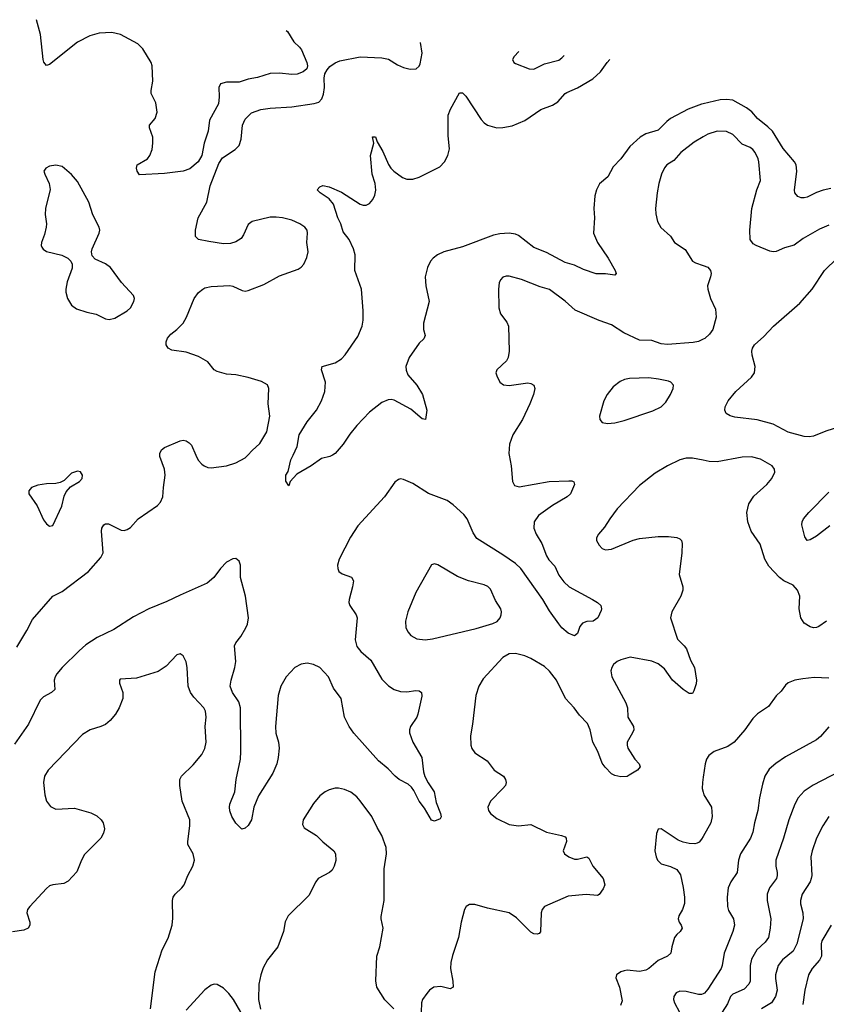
# Model space of a CAD drawing. Header units: inches. Extents: x 1308439 to 1441336, y 959892 to 1036309.
# Tile 97 of 167: x 1375597 to 1380793, y 1026460 to 1032806. Entities that reach past the tile are written whole.
import ezdxf

# ---------------------------------------------------------------- set-up
doc = ezdxf.new("R2010")
doc.units = ezdxf.units.IN
doc.header["$MEASUREMENT"] = 0
for name, color, linetype in [('B3072', 7, 'Continuous'), ('B3073', 7, 'Continuous'), ('B3082', 7, 'Continuous'), ('B3083', 7, 'Continuous')]:
    doc.layers.add(name, color=color, linetype=linetype)

msp = doc.modelspace()

# ---------------------------------------------------------------- linework, layer by layer
at = {"layer": 'B3072', "color": 6}
for points, elevation in [([(1378750.4, 1030000), (1378763, 1029930), (1378770.9, 1029830), (1378784.7, 1029804.7), (1378815.3, 1029795.3), (1379008.7, 1029828.7), (1379133.6, 1029833.6), (1379153, 1029833), (1379166.8, 1029826.8), (1379170.1, 1029810), (1379144.3, 1029750), (1379124.8, 1029730), (1379030, 1029676.1), (1378940.1, 1029610), (1378911.8, 1029570), (1378908.9, 1029530), (1378925, 1029490), (1378961.2, 1029430), (1378990.5, 1029350), (1379005.8, 1029325.8), (1379043.9, 1029283.9), (1379070, 1029227), (1379102.2, 1029182.2), (1379136.3, 1029150), (1379287.6, 1029070), (1379319.7, 1029050), (1379340.2, 1029030), (1379345.6, 1029010), (1379342.6, 1028997.4), (1379320.2, 1028950), (1379290.5, 1028930), (1379250, 1028927), (1379222.7, 1028917.3), (1379205.5, 1028894.5), (1379190, 1028849.6), (1379170, 1028834), (1379130, 1028852.4), (1379090, 1028887.1), (1379070, 1028911.3), (1379010, 1028996.2), (1378966.2, 1029070), (1378826, 1029270), (1378790, 1029301.5), (1378710, 1029356), (1378542.5, 1029462.5), (1378518, 1029498), (1378480.3, 1029590), (1378457.6, 1029617.6), (1378390, 1029679.6), (1378350, 1029707), (1378230, 1029752.3), (1378130, 1029816.7), (1378070, 1029843.2), (1378050, 1029846.5), (1378036.6, 1029843.4), (1378013.9, 1029826.1), (1377946.2, 1029730), (1377776.2, 1029543.8), (1377728, 1029472), (1377654.3, 1029330), (1377644.4, 1029290), (1377645.5, 1029270), (1377653.5, 1029250), (1377675.1, 1029235.1), (1377734, 1029214), (1377746.8, 1029190), (1377740.6, 1029150), (1377718.6, 1029070), (1377717.8, 1029050), (1377723.4, 1029030), (1377763.8, 1028970), (1377770.4, 1028950), (1377757.3, 1028810), (1377770, 1028766.3), (1377794.6, 1028734.6), (1377858.2, 1028678.2), (1377930, 1028556.4), (1377972.2, 1028512.2), (1378010, 1028489.7), (1378050, 1028475.7), (1378090, 1028473.3), (1378150, 1028483.4), (1378170, 1028480.5), (1378184.5, 1028470), (1378187.1, 1028447.1), (1378161.9, 1028330), (1378154.6, 1028310), (1378114.2, 1028250), (1378108.6, 1028230), (1378108.9, 1028210), (1378130.7, 1028150), (1378188, 1028050), (1378199.4, 1027959.4), (1378207.9, 1027927.9), (1378227.5, 1027887.5), (1378267.9, 1027830), (1378280.3, 1027760.3), (1378308.3, 1027690), (1378312.3, 1027667.7), (1378305.1, 1027654.9), (1378270, 1027640.5), (1378250, 1027647.8), (1378204.2, 1027724.2), (1378170, 1027769.9), (1378137, 1027837), (1378120.5, 1027860.5), (1378098.8, 1027878.8), (1378041.7, 1027910), (1378015, 1027930), (1377970, 1027978.3), (1377908.4, 1028028.4), (1377750, 1028207.9), (1377719.5, 1028250), (1377689.1, 1028310), (1377667.7, 1028430), (1377618.7, 1028498.7), (1377585.9, 1028570), (1377530, 1028630.2), (1377490, 1028651.2), (1377450, 1028658.1), (1377410, 1028653.1), (1377370, 1028631.5), (1377313.5, 1028570), (1377280.3, 1028510), (1377263.1, 1028450), (1377245.4, 1028250), (1377247.3, 1028207.3), (1377263.4, 1028150), (1377268.4, 1028110), (1377262.2, 1028050), (1377252.7, 1028010), (1377227.2, 1027950), (1377136.5, 1027803.5), (1377104.5, 1027730), (1377089.5, 1027650), (1377070, 1027611.6), (1377050, 1027596.2), (1377028.9, 1027588.9), (1376990, 1027627.4), (1376963.1, 1027670), (1376950, 1027706.3), (1376948.3, 1027730), (1376951, 1027750), (1376982.2, 1027830), (1376990.9, 1027910), (1377019.5, 1028040.5), (1377022.7, 1028090), (1377019.1, 1028370), (1377008.1, 1028410), (1376968.7, 1028470), (1376954.1, 1028510), (1376959.9, 1028550), (1376983.9, 1028630), (1376990.2, 1028670), (1376980.4, 1028770), (1376989.6, 1028790), (1377021.7, 1028830), (1377054.5, 1028885.5), (1377064.5, 1028910), (1377071.7, 1028950), (1377051.2, 1029090), (1377020.5, 1029210), (1377019.5, 1029290), (1377010, 1029316.4), (1376990, 1029332.8), (1376970, 1029332.2), (1376928.6, 1029310), (1376890.1, 1029270), (1376848.9, 1029210), (1376805.8, 1029174.2), (1376630, 1029097.9), (1376544.8, 1029055.2), (1376430.2, 1029009.8), (1376330, 1028958.3), (1376203.8, 1028876.2), (1376095.6, 1028824.4), (1376024.1, 1028775.9), (1375981.4, 1028738.6), (1375871.9, 1028630), (1375837.4, 1028590), (1375824.9, 1028570), (1375819.1, 1028550), (1375822.8, 1028490), (1375801.5, 1028470), (1375750, 1028442.7), (1375730, 1028420.2), (1375653.6, 1028266.4), (1375564, 1028136)], 2500), ([(1375578.6, 1028761.4), (1375644.1, 1028870), (1375680.2, 1028939.8), (1375809.8, 1029090.2), (1375870, 1029120.1), (1376041.2, 1029250), (1376120, 1029340), (1376134.9, 1029370), (1376125.3, 1029510), (1376127.1, 1029530), (1376139.3, 1029550), (1376150, 1029556.5), (1376170, 1029557.6), (1376250, 1029515.4), (1376270, 1029514.1), (1376290, 1029519.4), (1376310, 1029532.4), (1376360.4, 1029590), (1376484.7, 1029675.3), (1376504.5, 1029695.5), (1376520.4, 1029730), (1376522.7, 1029790), (1376534.8, 1029870), (1376530.1, 1029910.1), (1376500.1, 1029990), (1376499.8, 1030000)], 2500), ([(1376732.9, 1030000), (1376747.9, 1029967.9), (1376770, 1029941.5), (1376786.3, 1029930), (1376810, 1029920.5), (1376830, 1029918.5), (1376930, 1029930.4), (1376990, 1029950.1), (1377050, 1029981.8), (1377066.8, 1030000)], 2500), ([(1377612.4, 1030000), (1377594.7, 1029990), (1377541.7, 1029978.3), (1377475.2, 1029930), (1377383.5, 1029876.5), (1377340.5, 1029830), (1377330, 1029801.2), (1377312.5, 1029832.5), (1377312.3, 1029870), (1377325.8, 1029894.2), (1377343.8, 1029970), (1377357.8, 1030000)], 2400), ([(1380000, 1029967), (1379930, 1029981.1), (1379890, 1029980.6), (1379850, 1029969.9), (1379770, 1029931.1), (1379690, 1029882.5), (1379590, 1029804.2), (1379446.5, 1029653.5), (1379398.4, 1029590), (1379364.6, 1029535.4), (1379325.1, 1029490), (1379312.6, 1029467.4), (1379313.7, 1029450), (1379330, 1029418.8), (1379350, 1029398.4), (1379370, 1029389.6), (1379410, 1029394.4), (1379548.1, 1029451.9), (1379590, 1029461.3), (1379710, 1029474.7), (1379775.8, 1029475.8), (1379829.3, 1029469.3), (1379850, 1029460.1), (1379859.5, 1029450), (1379864.5, 1029430), (1379862.4, 1029370), (1379845.3, 1029230), (1379868.3, 1029150), (1379868.9, 1029130), (1379856.9, 1029090), (1379797.3, 1028990), (1379789.7, 1028950), (1379833.4, 1028813.4), (1379878.4, 1028770), (1379891.6, 1028751.6), (1379918.2, 1028678.2), (1379944.2, 1028630), (1379956.9, 1028550), (1379954.9, 1028525.1), (1379940.2, 1028479.8), (1379930, 1028463.7), (1379910, 1028463.6), (1379870, 1028489.4), (1379801.9, 1028550), (1379750, 1028623.1), (1379710, 1028654.4), (1379670, 1028672.5), (1379530, 1028696.8), (1379470, 1028681.1), (1379446.4, 1028670), (1379422.6, 1028650), (1379410.5, 1028630), (1379406, 1028610), (1379412.1, 1028570), (1379502.3, 1028402.3), (1379511.7, 1028370), (1379513.6, 1028310), (1379551.1, 1028250), (1379552.3, 1028230), (1379544.7, 1028210), (1379511.2, 1028150), (1379509.8, 1028130), (1379514.6, 1028110), (1379560, 1028040), (1379586.7, 1028010), (1379594.4, 1027990), (1379576.9, 1027970), (1379524.1, 1027935.9), (1379510, 1027929), (1379470, 1027925.2), (1379430, 1027934.7), (1379410, 1027946.1), (1379367.6, 1027987.6), (1379350, 1028015.2), (1379320.9, 1028090), (1379289.4, 1028149.4), (1379271.6, 1028230), (1379254.3, 1028270), (1379203.2, 1028323.2), (1379168.2, 1028370), (1379114, 1028430), (1379054.1, 1028550), (1379010, 1028607.8), (1378976.7, 1028636.7), (1378890, 1028689), (1378850, 1028706.7), (1378790, 1028721.7), (1378750, 1028719.5), (1378710, 1028695.2), (1378582.9, 1028557.1), (1378555.5, 1028510), (1378535.5, 1028450), (1378513.7, 1028266.3), (1378500.3, 1028190), (1378502.7, 1028130), (1378510, 1028108.4), (1378530, 1028081.2), (1378609.2, 1028029.2), (1378653.3, 1027970), (1378714.5, 1027930), (1378725.8, 1027910), (1378730.5, 1027890), (1378725.6, 1027870), (1378709.6, 1027850), (1378629.6, 1027770), (1378613.4, 1027730), (1378617.2, 1027710), (1378629.8, 1027689.8), (1378670, 1027658.4), (1378750, 1027619.6), (1378810, 1027610.5), (1378890, 1027618.4), (1378989.7, 1027569.7), (1379087.8, 1027547.8), (1379110, 1027538.8), (1379118, 1027530), (1379118.4, 1027510), (1379098.4, 1027450), (1379107.2, 1027430), (1379134.5, 1027410), (1379170, 1027396.1), (1379190, 1027396.4), (1379249.6, 1027409.6), (1379262.9, 1027402.9), (1379290.1, 1027350), (1379354.6, 1027270), (1379365.3, 1027230), (1379355.5, 1027204.5), (1379330, 1027168.5), (1379318.4, 1027161.6), (1379247.1, 1027167.1), (1379130, 1027156.4), (1378978.8, 1027090), (1378961.8, 1027070), (1378956.1, 1027050), (1378952.2, 1026927.8), (1378943.2, 1026916.8), (1378930, 1026911.7), (1378910, 1026914), (1378890, 1026925.4), (1378798.3, 1027018.3), (1378750, 1027049.9), (1378610, 1027080.3), (1378530, 1027104.1), (1378495.7, 1027104.3), (1378472.4, 1027090), (1378462.4, 1027070), (1378441.3, 1026990), (1378424.2, 1026890), (1378384.6, 1026775.4), (1378373.4, 1026730), (1378371.4, 1026690), (1378387.8, 1026610), (1378390.4, 1026569.6), (1378370, 1026559.1), (1378310, 1026573.8), (1378265.5, 1026570), (1378236.4, 1026550), (1378219.4, 1026530), (1378192.3, 1026490), (1378185.1, 1026470), (1378184.3, 1026410)], 2600), ([(1376440.3, 1026430), (1376470, 1026670), (1376514.3, 1026810), (1376553.5, 1026886.5), (1376579.8, 1026970), (1376584.4, 1027015.6), (1376581.6, 1027130), (1376585.7, 1027150), (1376598.6, 1027170), (1376642.5, 1027210), (1376656.3, 1027230), (1376680.3, 1027290), (1376713.5, 1027350), (1376722.3, 1027390), (1376713.9, 1027430), (1376680.6, 1027490), (1376679.4, 1027510), (1376694.1, 1027610), (1376693.1, 1027650), (1376643.6, 1027770), (1376628.3, 1027870), (1376628.4, 1027910), (1376638.6, 1027930), (1376715.6, 1028004.4), (1376769.7, 1028070.3), (1376790.8, 1028109.2), (1376798.7, 1028150), (1376792.3, 1028250), (1376799, 1028310), (1376794.7, 1028350), (1376783.7, 1028370), (1376718.8, 1028438.8), (1376697.2, 1028470), (1376682.9, 1028510), (1376676.4, 1028630), (1376670, 1028667.3), (1376650, 1028706.3), (1376630, 1028718.7), (1376610, 1028711.6), (1376540.7, 1028639.3), (1376490, 1028604.7), (1376350, 1028561.3), (1376245, 1028555), (1376239.6, 1028550), (1376239.3, 1028530), (1376261.6, 1028470), (1376261.1, 1028430), (1376238.7, 1028370), (1376214.5, 1028330), (1376180.7, 1028290), (1376150, 1028264.5), (1376120.1, 1028250), (1376050.3, 1028229.7), (1376001.9, 1028198.1), (1375781.8, 1027970), (1375757.3, 1027930), (1375751.2, 1027890), (1375758.4, 1027810), (1375770.9, 1027770), (1375794.9, 1027734.9), (1375830, 1027718.6), (1375950, 1027723.9), (1376054.9, 1027694.9), (1376094, 1027674), (1376121.3, 1027650), (1376134.6, 1027630), (1376143.5, 1027590), (1376137.3, 1027562.7), (1376120.1, 1027530), (1376015.1, 1027424.9), (1375994.7, 1027390), (1375965.5, 1027314.5), (1375910, 1027254.1), (1375882.2, 1027237.8), (1375810, 1027230.7), (1375790, 1027222.6), (1375770, 1027206.8), (1375662.1, 1027090), (1375647.5, 1027070), (1375643.6, 1027050), (1375661.6, 1026990), (1375661.9, 1026970), (1375651.9, 1026950), (1375623.1, 1026936.9), (1375550, 1026928)], 2600), ([(1380000, 1027923.9), (1379995.2, 1027890), (1379994.1, 1027850), (1380000, 1027827.4)], 2700), ([(1378006.7, 1026430), (1377948.8, 1026488.8), (1377896.7, 1026570), (1377890.8, 1026610.8), (1377898.8, 1026770), (1377917.4, 1026830), (1377939.2, 1026950), (1377925.9, 1027010), (1377926.4, 1027026.4), (1377945.1, 1027130), (1377946, 1027334), (1377961, 1027430), (1377958.2, 1027470), (1377930, 1027547.7), (1377899.3, 1027599.3), (1377865.5, 1027670), (1377790, 1027772.3), (1377770, 1027796.2), (1377730, 1027827.6), (1377690, 1027845.5), (1377650, 1027852.2), (1377630, 1027852.2), (1377590, 1027842.4), (1377563.9, 1027830), (1377530, 1027803.7), (1377490, 1027755.3), (1377422.7, 1027650), (1377417.9, 1027617.9), (1377430, 1027596.6), (1377508.8, 1027548.8), (1377550, 1027507.5), (1377619.8, 1027450), (1377632.1, 1027430), (1377633, 1027387), (1377623.7, 1027350), (1377610, 1027323.9), (1377593.1, 1027310), (1377520.6, 1027270), (1377505, 1027250), (1377459.8, 1027160.2), (1377327.7, 1027030), (1377308.1, 1026991.9), (1377297.1, 1026930), (1377260.5, 1026830), (1377193, 1026747), (1377165.4, 1026694.6), (1377150.5, 1026649.5), (1377138.7, 1026590), (1377135.2, 1026490), (1377149.4, 1026429.4)], 2600), ([(1380000, 1027542.1), (1379990, 1027523.9), (1379974.2, 1027505.8), (1379961.5, 1027498.5), (1379945.8, 1027494.2), (1379910, 1027495.6), (1379870, 1027505.1), (1379838.4, 1027518.4), (1379730, 1027590.9), (1379710, 1027588.5), (1379698.8, 1027561.2), (1379689.1, 1027450), (1379696.2, 1027410), (1379704.8, 1027390), (1379730, 1027366.1), (1379790, 1027349.1), (1379830, 1027329.5), (1379854.1, 1027294.1), (1379871.9, 1027211.9), (1379879.2, 1027150), (1379878.6, 1027110), (1379865.6, 1027070), (1379842.6, 1027030), (1379838.5, 1027010), (1379845.2, 1026990), (1379858.6, 1026970), (1379863.7, 1026950), (1379852.3, 1026930), (1379829.5, 1026910), (1379815.1, 1026890), (1379797.1, 1026830), (1379792, 1026790), (1379770.1, 1026770), (1379710, 1026741.4), (1379650, 1026690.4), (1379630, 1026680.1), (1379590, 1026671), (1379510, 1026679), (1379490, 1026676.7), (1379468.7, 1026670), (1379441.7, 1026650), (1379436.7, 1026630), (1379460.4, 1026570), (1379477.4, 1026482.6), (1379467.3, 1026452.7)], 2700), ([(1377021.9, 1026410), (1376974.9, 1026490), (1376945.5, 1026530), (1376910, 1026564.3), (1376870, 1026587.4), (1376850, 1026589.2), (1376830, 1026583.1), (1376790, 1026554), (1376670, 1026422)], 2600), ([(1380000, 1026528.2), (1379990, 1026524), (1379970, 1026523.3), (1379890, 1026541.9), (1379850, 1026545.5), (1379825.1, 1026534.9), (1379810.1, 1026510), (1379809.4, 1026490), (1379814.8, 1026470), (1379879.2, 1026350)], 2800)]:
    msp.add_lwpolyline(points, dxfattribs=dict(at, elevation=elevation))
at = {"layer": 'B3072', "color": 6, "elevation": 2600}
for points in [[(1375970, 1029895.3), (1375930, 1029882.4), (1375883.5, 1029836.5), (1375857.3, 1029822.7), (1375830, 1029816.8), (1375770, 1029815.5), (1375714.1, 1029805.9), (1375672.4, 1029790), (1375656.5, 1029770), (1375655.3, 1029750), (1375710, 1029672.7), (1375750, 1029582.4), (1375770, 1029555.8), (1375790, 1029541.1), (1375810, 1029547.2), (1375869.4, 1029670), (1375884.8, 1029735.2), (1375896.3, 1029763.7), (1375924.2, 1029795.8), (1375983.1, 1029830), (1375998.7, 1029850), (1376001.7, 1029870), (1375990, 1029891.1)], [(1378270, 1029299.7), (1378250, 1029292), (1378150, 1029113.3), (1378097.4, 1028990), (1378082.7, 1028930), (1378085.6, 1028885.6), (1378099, 1028859), (1378117.7, 1028837.7), (1378155.1, 1028815.1), (1378210, 1028809.8), (1378256.1, 1028816.1), (1378537.6, 1028882.4), (1378645.5, 1028914.5), (1378671.9, 1028928.1), (1378691.9, 1028950), (1378699.3, 1028970), (1378700.6, 1028990), (1378695.4, 1029010), (1378662.6, 1029062.6), (1378630, 1029135.4), (1378612.7, 1029152.7), (1378590, 1029164.1), (1378489.1, 1029189.1), (1378417.2, 1029217.2), (1378290, 1029292.9)]]:
    msp.add_lwpolyline(points, close=True, dxfattribs=at)
at = {"layer": 'B3073', "color": 6}
for points, elevation in [([(1377312.8, 1032737.7), (1377321.3, 1032730), (1377363.9, 1032663.9), (1377399, 1032630), (1377411.7, 1032611.7), (1377446, 1032530), (1377450.2, 1032510), (1377446.5, 1032490), (1377424.2, 1032470), (1377384.2, 1032455.8), (1377350, 1032453.2), (1377270, 1032461.3), (1377210, 1032460.5), (1377130, 1032434), (1377070, 1032422.2), (1377010, 1032403.4), (1376930, 1032403.2), (1376890, 1032392.2), (1376880.1, 1032370), (1376882.7, 1032310), (1376877, 1032263), (1376820.9, 1032159.1), (1376811.3, 1032088.7), (1376785.5, 1032010), (1376769.6, 1031930.4), (1376746.3, 1031890), (1376693.9, 1031846.1), (1376651, 1031829), (1376530, 1031815.6), (1376370, 1031806.9), (1376354.2, 1031830), (1376349.9, 1031850.1), (1376353.7, 1031870), (1376420.2, 1031910), (1376435.4, 1031930), (1376450.3, 1031969.7), (1376455.7, 1032010), (1376454.3, 1032050), (1376432.8, 1032110), (1376432.8, 1032127.2), (1376470, 1032168.7), (1376483.1, 1032210), (1376473.9, 1032270), (1376444.7, 1032330), (1376443.7, 1032350), (1376455.7, 1032410), (1376450.2, 1032510), (1376443.5, 1032530), (1376390, 1032618.9), (1376357.4, 1032650), (1376247.4, 1032710), (1376190, 1032724.6), (1376110, 1032719.3), (1376050, 1032701.8), (1375970, 1032661.2), (1375790, 1032516.7), (1375770, 1032511.6), (1375753.2, 1032533.2), (1375747.5, 1032550), (1375730.8, 1032710), (1375705.9, 1032806.4)], 2500), ([(1377066.8, 1030000), (1377094.5, 1030030), (1377145.1, 1030074.9), (1377190.2, 1030150), (1377208.7, 1030250), (1377198.5, 1030330), (1377202.9, 1030430), (1377193.6, 1030453.6), (1377154.1, 1030474.1), (1377070, 1030499.9), (1376990, 1030516.6), (1376930, 1030521.2), (1376870, 1030539.2), (1376849.9, 1030550), (1376810, 1030601.6), (1376750, 1030635), (1376670, 1030663.5), (1376577.3, 1030677.3), (1376553.6, 1030690), (1376541.4, 1030710), (1376541.7, 1030730), (1376550, 1030754.3), (1376570, 1030780.3), (1376610, 1030810.1), (1376649.9, 1030850), (1376672.6, 1030890), (1376721.8, 1031010), (1376750, 1031048.2), (1376776.1, 1031070), (1376790, 1031077.7), (1376830, 1031086.5), (1376950, 1031092.2), (1376970, 1031089.2), (1377030, 1031060.9), (1377050, 1031057.5), (1377070, 1031060.1), (1377170, 1031099.9), (1377270, 1031156), (1377390, 1031199), (1377410, 1031211.8), (1377428.6, 1031231.4), (1377447.2, 1031272.8), (1377454.5, 1031310), (1377446.1, 1031370), (1377451.4, 1031430), (1377448.3, 1031450), (1377434.1, 1031470), (1377402.8, 1031490), (1377350, 1031513.4), (1377290, 1031528.9), (1377250, 1031534.3), (1377210, 1031532.9), (1377094.4, 1031505.6), (1377070, 1031485.8), (1377039.7, 1031420.3), (1377023.3, 1031396.7), (1376990, 1031374.8), (1376955.7, 1031364.3), (1376910, 1031362.6), (1376815.8, 1031375.8), (1376749.9, 1031389.9), (1376729.2, 1031409.2), (1376729.9, 1031449.9), (1376746.4, 1031530), (1376802.8, 1031630), (1376824, 1031736), (1376879.6, 1031880.4), (1376903, 1031917), (1376985.7, 1031970), (1377010, 1031996.3), (1377023.1, 1032036.9), (1377032.5, 1032127.5), (1377050, 1032165.9), (1377090, 1032205.7), (1377150, 1032228.3), (1377210, 1032236.6), (1377350, 1032244.1), (1377494, 1032266), (1377524.2, 1032275.8), (1377543.8, 1032296.2), (1377554.4, 1032325.6), (1377559.9, 1032370), (1377557.8, 1032430), (1377563.1, 1032456.9), (1377577.1, 1032482.9), (1377595.7, 1032504.3), (1377630, 1032528.8), (1377659.6, 1032540.4), (1377790, 1032566.4), (1377930, 1032560.3), (1377972.7, 1032552.7), (1378030, 1032515.5), (1378070, 1032498.7), (1378111.5, 1032488.5), (1378150.8, 1032489.2), (1378170, 1032506.2), (1378177.2, 1032522.8), (1378188.7, 1032590), (1378178.2, 1032659.9)], 2500), ([(1378812.2, 1032602.2), (1378782.2, 1032570), (1378772.6, 1032550), (1378780.2, 1032530), (1378790, 1032523.2), (1378878, 1032490), (1378910, 1032486.9), (1378978, 1032522), (1379070, 1032546.4), (1379090, 1032560.1), (1379105, 1032575.6)], 2500), ([(1377357.8, 1030000), (1377383.9, 1030056.1), (1377396.6, 1030130), (1377450, 1030213.7), (1377508.9, 1030290), (1377541.6, 1030350), (1377562.5, 1030410), (1377566.1, 1030470), (1377541.6, 1030550), (1377544.7, 1030570), (1377630, 1030594.8), (1377670, 1030620.8), (1377694.4, 1030645.6), (1377776.1, 1030763.9), (1377802.6, 1030830), (1377809.2, 1030870), (1377809.9, 1030930.1), (1377798, 1031070), (1377755.7, 1031190), (1377759.2, 1031290), (1377748, 1031330), (1377719.5, 1031390), (1377679.9, 1031439.9), (1377665.9, 1031490), (1377646.4, 1031530), (1377618.2, 1031618.2), (1377591.3, 1031651.3), (1377532.1, 1031690), (1377514.2, 1031710), (1377530.6, 1031729.4), (1377550, 1031737), (1377590.6, 1031729.4), (1377670, 1031695.3), (1377790, 1031618.1), (1377810, 1031611.1), (1377830, 1031611.7), (1377850, 1031622.7), (1377871.9, 1031648.1), (1377885.1, 1031674.9), (1377892, 1031708), (1377887, 1031750), (1377866.9, 1031810), (1377856.4, 1031930), (1377877.8, 1032010), (1377870, 1032050.5), (1377890, 1032052.3), (1377900.1, 1032020.1), (1377936.5, 1031956.5), (1377972.9, 1031872.9), (1377988.6, 1031848.6), (1378007.5, 1031830), (1378063, 1031790), (1378090, 1031777.7), (1378130, 1031779.2), (1378170, 1031790.5), (1378302.9, 1031857.1), (1378333, 1031890), (1378354.7, 1031930), (1378365.8, 1031974.2), (1378358.2, 1032058.2), (1378357.9, 1032190), (1378371.9, 1032230), (1378430, 1032334.8), (1378450, 1032334.4), (1378470, 1032312.7), (1378570, 1032163.3), (1378590, 1032141.1), (1378610, 1032127.1), (1378670, 1032108.7), (1378710, 1032110.6), (1378770, 1032122), (1378850, 1032156.5), (1378953.3, 1032226.7), (1379030, 1032254.8), (1379062.9, 1032277.1), (1379109.9, 1032330), (1379122, 1032338), (1379190, 1032366.9), (1379290, 1032424.3), (1379339.1, 1032470), (1379381.6, 1032530), (1379398, 1032548.9)], 2400), ([(1380000, 1032263.9), (1379990, 1032261.5), (1379903.4, 1032230), (1379790, 1032169.7), (1379764.7, 1032150), (1379710, 1032094.1), (1379630, 1032071.1), (1379593.7, 1032050), (1379528, 1031990), (1379468.7, 1031910), (1379421, 1031859), (1379386.3, 1031793.7), (1379331.9, 1031748.1), (1379313.1, 1031710), (1379303, 1031670), (1379294.9, 1031590), (1379299, 1031530), (1379293.6, 1031430), (1379319.3, 1031370), (1379387.5, 1031270), (1379432.1, 1031190), (1379438.9, 1031170), (1379430, 1031159.7), (1379370, 1031168.7), (1379310, 1031168.7), (1379230, 1031196.1), (1379170, 1031223.6), (1379110, 1031242.1), (1378990, 1031305.1), (1378910, 1031338.2), (1378810, 1031415.7), (1378790, 1031424), (1378750.6, 1031430.6), (1378690, 1031426.3), (1378650, 1031416.7), (1378450, 1031341.8), (1378329.6, 1031310), (1378288.5, 1031291.5), (1378260.9, 1031270), (1378244.4, 1031250), (1378224.6, 1031210), (1378209.5, 1031150), (1378213.4, 1031090), (1378235.7, 1030990), (1378197.3, 1030850), (1378198.7, 1030810), (1378210.1, 1030770), (1378200.8, 1030750), (1378170, 1030721.3), (1378105.4, 1030630), (1378085.5, 1030570), (1378086.3, 1030546.3), (1378097.5, 1030517.5), (1378156.2, 1030450), (1378191.7, 1030390), (1378220.2, 1030290), (1378210.7, 1030229.3), (1378190, 1030233.3), (1378116, 1030296), (1378010, 1030355), (1377990, 1030359.3), (1377970, 1030355.3), (1377930, 1030338.4), (1377850, 1030277.4), (1377769.7, 1030190.3), (1377724.9, 1030135.1), (1377680.8, 1030070), (1377630, 1030009.9), (1377612.4, 1030000)], 2400), ([(1380000, 1032051.1), (1379942.7, 1032017.3), (1379855.3, 1031950), (1379810, 1031898.1), (1379766.6, 1031870), (1379750, 1031850.9), (1379730.8, 1031810), (1379713.9, 1031750), (1379702.9, 1031690), (1379692.5, 1031590), (1379695, 1031555), (1379706.6, 1031506.6), (1379726.2, 1031466.2), (1379789.5, 1031410), (1379815.2, 1031370), (1379884.3, 1031324.3), (1379930.6, 1031250.6), (1379950, 1031239.8), (1380000, 1031222.5)], 2500), ([(1380000, 1030746.9), (1379970, 1030733), (1379934.8, 1030725.3), (1379770, 1030712.3), (1379730, 1030718), (1379670, 1030738.3), (1379590, 1030741.5), (1379487.7, 1030787.7), (1379410, 1030838.9), (1379330, 1030867.8), (1379174.3, 1030934.3), (1379110, 1030993), (1379010, 1031066.4), (1378950, 1031084.2), (1378830, 1031132.8), (1378750, 1031154), (1378730, 1031154.2), (1378710, 1031146.2), (1378693.8, 1031130), (1378685.6, 1031110), (1378682, 1031070), (1378683.8, 1030950), (1378695.3, 1030910), (1378735.8, 1030855.8), (1378746.9, 1030830), (1378750.1, 1030670), (1378743.7, 1030630), (1378732.7, 1030607.3), (1378671.3, 1030550), (1378665.2, 1030530), (1378670.2, 1030510), (1378690.8, 1030470.8), (1378713.2, 1030453.2), (1378749.2, 1030449.2), (1378870, 1030465.3), (1378890, 1030461.6), (1378909.3, 1030450), (1378915.4, 1030430), (1378907.3, 1030390), (1378883.3, 1030330), (1378836, 1030230), (1378773.5, 1030130), (1378752.7, 1030070), (1378748.6, 1030010), (1378750.4, 1030000)], 2500), ([(1376499.8, 1030000), (1376499.5, 1030010), (1376510, 1030034), (1376530, 1030048.4), (1376630, 1030092.4), (1376650, 1030095.8), (1376670, 1030092.3), (1376690, 1030079), (1376703.2, 1030063.2), (1376732.9, 1030000)], 2500)]:
    msp.add_lwpolyline(points, dxfattribs=dict(at, elevation=elevation))
at = {"layer": 'B3073', "color": 6, "elevation": 2600}
for points in [[(1375830, 1031869.7), (1375790, 1031862.2), (1375766.4, 1031850), (1375753.7, 1031830), (1375758.3, 1031810), (1375788.1, 1031750), (1375792.9, 1031712.9), (1375762.5, 1031590), (1375760.8, 1031550), (1375770.1, 1031490), (1375768.8, 1031470), (1375758, 1031422), (1375737.4, 1031370), (1375736.5, 1031350), (1375740.5, 1031340.5), (1375747.6, 1031327.6), (1375770, 1031311.5), (1375868.3, 1031288.3), (1375907, 1031270), (1375927.4, 1031250), (1375935.2, 1031230), (1375934.9, 1031205.1), (1375902.4, 1031117.6), (1375894.9, 1031070), (1375895.2, 1031050), (1375905.2, 1031010), (1375930, 1030967), (1375963.4, 1030943.4), (1376030, 1030920.9), (1376090, 1030908.3), (1376150, 1030877.5), (1376173.9, 1030873.9), (1376210, 1030881.7), (1376290, 1030930.8), (1376311.5, 1030950), (1376333.2, 1030990), (1376335.9, 1031010), (1376329.4, 1031029.4), (1376253.2, 1031113.2), (1376181.8, 1031210), (1376150, 1031232.9), (1376082.9, 1031262.9), (1376063.3, 1031283.3), (1376059.4, 1031310), (1376064.2, 1031330), (1376109.9, 1031430), (1376112.8, 1031450), (1376108.9, 1031470), (1376067.8, 1031547.8), (1376043, 1031630), (1375970, 1031762.4), (1375930, 1031807.7), (1375870, 1031859.7)], [(1379650, 1030497.8), (1379525.3, 1030494.7), (1379492.3, 1030487.7), (1379465.1, 1030474.9), (1379420.2, 1030439.8), (1379380.6, 1030390), (1379360.4, 1030350), (1379332.7, 1030250), (1379333.4, 1030230), (1379349.2, 1030209.2), (1379383.8, 1030203.8), (1379430, 1030207.4), (1379490, 1030222.9), (1379675.3, 1030284.7), (1379728.8, 1030310), (1379758.9, 1030341.1), (1379788.8, 1030390), (1379806, 1030430), (1379808.4, 1030450), (1379790.9, 1030470), (1379775.4, 1030475.4), (1379713, 1030490)]]:
    msp.add_lwpolyline(points, close=True, dxfattribs=at)
at = {"layer": 'B3082', "color": 6}
for points, elevation in [([(1380793.1, 1028930), (1380744.7, 1028895.3), (1380730, 1028888.6), (1380710, 1028887.3), (1380690, 1028893.1), (1380650, 1028917.5), (1380628.2, 1028950), (1380617.5, 1029010), (1380621.6, 1029090), (1380608.2, 1029130), (1380580.5, 1029160.5), (1380519.4, 1029190), (1380491.5, 1029210), (1380423.7, 1029283.7), (1380396.7, 1029330), (1380366.7, 1029426.7), (1380309.4, 1029509.4), (1380288.5, 1029570), (1380281, 1029630), (1380294.2, 1029685.8), (1380325.8, 1029734.2), (1380409.2, 1029810), (1380442.5, 1029850), (1380460.5, 1029890), (1380458.5, 1029910), (1380444.5, 1029930), (1380370, 1029974.1), (1380310, 1029988.4), (1380250, 1029985.8), (1380090, 1029957.1), (1380039.2, 1029959.2), (1380000, 1029967)], 2600), ([(1380816.6, 1029543.4), (1380730, 1029477.2), (1380690, 1029453.7), (1380669.9, 1029449.9), (1380654, 1029474), (1380635.8, 1029550), (1380637.2, 1029570), (1380646.9, 1029590), (1380680.6, 1029630), (1380810, 1029760.1)], 2500), ([(1380810, 1028562.9), (1380714.1, 1028565.9), (1380641.4, 1028558.6), (1380590.5, 1028549.5), (1380547, 1028533), (1380530, 1028517.8), (1380501.5, 1028478.5), (1380470, 1028448.5), (1380421.5, 1028378.5), (1380350, 1028331.6), (1380318.8, 1028301.2), (1380268.3, 1028230), (1380199.9, 1028150), (1380159, 1028121), (1380071.3, 1028088.7), (1380035.6, 1028064.4), (1380020.6, 1028039.4), (1380012.3, 1028010), (1380000, 1027923.9)], 2700), ([(1380810, 1028248), (1380754.9, 1028185.1), (1380730, 1028164.1), (1380530, 1028055.2), (1380467.8, 1028012.2), (1380425.4, 1027974.6), (1380396.6, 1027930), (1380381.4, 1027878.6), (1380363.1, 1027790), (1380352.5, 1027710), (1380329.7, 1027630.3), (1380320.3, 1027570), (1380303.9, 1027530), (1380240.5, 1027430), (1380227.3, 1027390), (1380218, 1027310), (1380177.2, 1027250), (1380160.8, 1027210), (1380153.6, 1027150), (1380156.5, 1027090), (1380163.8, 1027063.8), (1380195.4, 1027010), (1380201.1, 1026970), (1380191.1, 1026930), (1380135.8, 1026790), (1380122.6, 1026710), (1380115.1, 1026690), (1380030, 1026557.8), (1380008.3, 1026531.7), (1380000, 1026528.2)], 2800), ([(1380878.7, 1027961.3), (1380708.2, 1027871.8), (1380650, 1027833.7), (1380611.8, 1027790), (1380590.6, 1027750), (1380552.4, 1027650), (1380517.5, 1027530), (1380467.7, 1027390), (1380467.8, 1027350), (1380476.7, 1027310), (1380477.2, 1027290), (1380471.5, 1027270), (1380427, 1027210), (1380412, 1027170), (1380411.4, 1027130), (1380435.5, 1027010), (1380432, 1026950), (1380420, 1026890), (1380399.8, 1026860.2), (1380344.6, 1026810), (1380310.6, 1026750), (1380301.6, 1026710), (1380301.7, 1026610), (1380294.1, 1026590), (1380263.4, 1026556.6), (1380190, 1026525.9), (1380176, 1026510), (1380156.9, 1026463.1), (1380122.4, 1026410)], 2900), ([(1380000, 1027827.4), (1380004.6, 1027810), (1380054.2, 1027730), (1380058.3, 1027670), (1380048.2, 1027630), (1380000, 1027542.1)], 2700), ([(1380809.9, 1027670.1), (1380769.7, 1027610.3), (1380729.8, 1027530), (1380701.5, 1027450), (1380692.4, 1027410), (1380698.7, 1027290), (1380696, 1027270), (1380688.2, 1027250), (1380637, 1027170), (1380625.9, 1027130), (1380626.7, 1027106.7), (1380642.7, 1027050), (1380643.2, 1027010), (1380603.3, 1026850), (1380578.4, 1026801.6), (1380510, 1026747), (1380483.4, 1026710), (1380466.5, 1026650), (1380465.6, 1026625.6), (1380477.3, 1026550), (1380466.5, 1026510), (1380439.2, 1026470), (1380376.3, 1026430)], 3000), ([(1380823.3, 1026970), (1380765, 1026870), (1380760.3, 1026850), (1380761.1, 1026770), (1380750, 1026744.7), (1380701.5, 1026690), (1380679, 1026650), (1380655.4, 1026550), (1380642.3, 1026457.7)], 3100)]:
    msp.add_lwpolyline(points, dxfattribs=dict(at, elevation=elevation))
at = {"layer": 'B3083', "color": 6}
for points, elevation in [([(1380822.7, 1031717.3), (1380771.7, 1031708.3), (1380730, 1031692.7), (1380670, 1031661.9), (1380650, 1031657.2), (1380630, 1031658.3), (1380610, 1031665.8), (1380590, 1031689.8), (1380587.9, 1031707.9), (1380602.2, 1031830), (1380598.3, 1031870), (1380587.2, 1031890), (1380515.9, 1031975.9), (1380447, 1032087), (1380416.8, 1032116.8), (1380350, 1032169.2), (1380313.2, 1032213.2), (1380278, 1032238), (1380190, 1032287.2), (1380150, 1032292.3), (1380110, 1032289.8), (1380000, 1032263.9)], 2400), ([(1380810, 1031483), (1380750, 1031455.2), (1380644.1, 1031395.9), (1380586.5, 1031353.5), (1380524.2, 1031335.8), (1380470, 1031312.8), (1380450, 1031310.2), (1380430, 1031314.3), (1380340.6, 1031350), (1380321.9, 1031361.9), (1380303.5, 1031390), (1380299.8, 1031450), (1380312.8, 1031590), (1380345.9, 1031710), (1380369.5, 1031770), (1380359.1, 1031890), (1380353.4, 1031910), (1380335.3, 1031950), (1380319.8, 1031970), (1380302.2, 1031982.2), (1380250, 1032005.1), (1380190, 1032067.2), (1380150, 1032085), (1380090, 1032087.3), (1380030, 1032068.8), (1380000, 1032051.1)], 2500), ([(1380877.2, 1030182.8), (1380790, 1030154.5), (1380710, 1030122), (1380682.7, 1030117.3), (1380650, 1030119.1), (1380547.8, 1030147.8), (1380450, 1030199), (1380347.3, 1030227.3), (1380204.3, 1030244.3), (1380173.4, 1030253.4), (1380148.8, 1030268.8), (1380139.9, 1030290), (1380142.1, 1030310), (1380160.9, 1030350), (1380209.8, 1030410.2), (1380310, 1030501.3), (1380330.9, 1030530), (1380334.8, 1030570), (1380315.5, 1030644.5), (1380313.5, 1030670), (1380318.2, 1030690), (1380330.2, 1030709.8), (1380390, 1030763.3), (1380452.5, 1030830), (1380621.5, 1030978.5), (1380701.1, 1031070), (1380781.2, 1031190), (1380862.4, 1031270)], 2500), ([(1380000, 1031222.5), (1380030, 1031212.1), (1380046.3, 1031190), (1380050.5, 1031170), (1380048, 1031150), (1380028.5, 1031090), (1380029, 1031070), (1380047, 1031010), (1380079.9, 1030939.9), (1380083.6, 1030890), (1380062.2, 1030810), (1380040.7, 1030779.3), (1380010, 1030751.5), (1380000, 1030746.9)], 2500)]:
    msp.add_lwpolyline(points, dxfattribs=dict(at, elevation=elevation))

doc.saveas('drawing.dxf')
